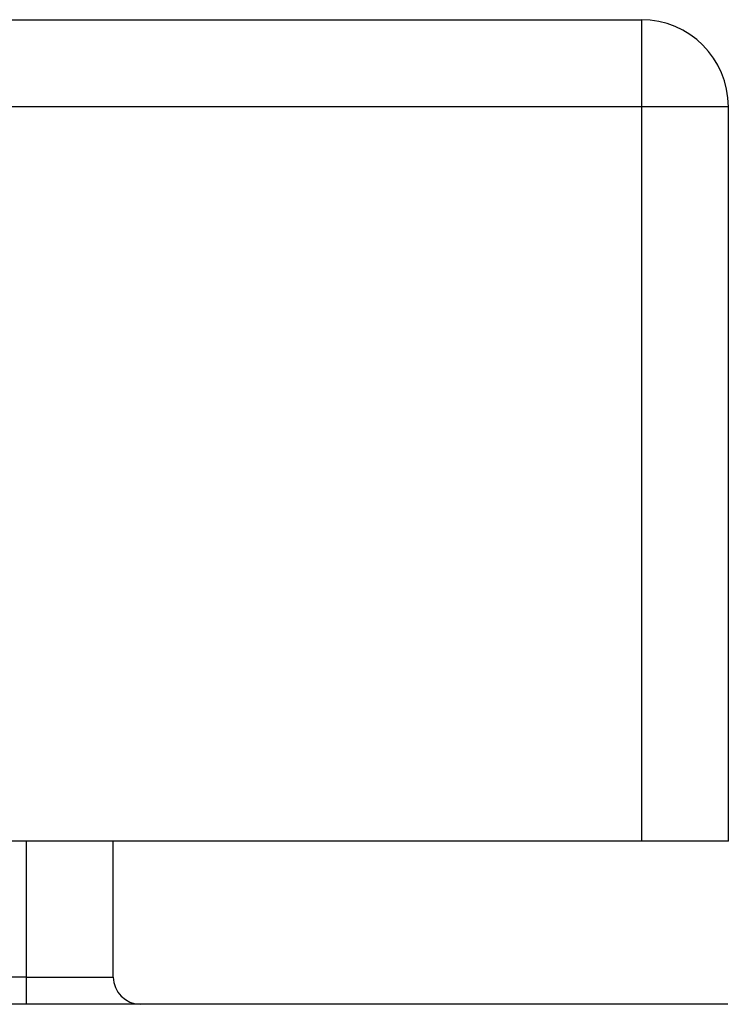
# Model space of a CAD drawing. Header units: inches. Extents: x 23 to 567, y 61 to 264.
# Tile 101 of 256: x 130.36 to 131.166, y 260.002 to 261.121. Entities that reach past the tile are written whole.
import ezdxf

# ---------------------------------------------------------------- set-up
doc = ezdxf.new("R2010")
doc.units = ezdxf.units.IN
doc.header["$MEASUREMENT"] = 0
doc.layers.add('Visible Edges(ANSI)', color=7, linetype='Continuous', lineweight=25)
doc.layers.add('Visible Tangent Edges(ANSI)', color=7, linetype='Continuous', lineweight=25)

msp = doc.modelspace()

# ---------------------------------------------------------------- linework, layer by layer
at = {"layer": 'Visible Edges(ANSI)'}
for p, q in [((77.4622, 261.1212), (131.0672, 261.1212)), ((131.1662, 260.1872), (131.1662, 261.0222)), ((131.0672, 260.1872), (77.4622, 260.1872)), ((130.4665, 260.0327), (130.4665, 260.1872)), ((131.1662, 260.1872), (131.0672, 260.1872)), ((131.1657, 260.0017), (77.3637, 260.0017))]:
    msp.add_line(p, q, dxfattribs=at)
for centre, radius, start, end in [((131.0672, 261.0222), 0.099, 0, 90), ((130.4975, 260.0327), 0.031, 180, 270)]:
    msp.add_arc(centre, radius, start, end, dxfattribs=at)
at = {"layer": 'Visible Tangent Edges(ANSI)'}
for p, q in [((131.0672, 261.1212), (131.0672, 261.0222)), ((131.0672, 261.0222), (77.4622, 261.0222)), ((131.1662, 261.0222), (131.0672, 261.0222)), ((131.0672, 261.0222), (131.0672, 260.1872)), ((130.3675, 260.1872), (130.3675, 260.0327)), ((130.3675, 260.0327), (130.2665, 260.0327)), ((130.3675, 260.0327), (130.3675, 260.0017)), ((130.3675, 260.0327), (130.4665, 260.0327))]:
    msp.add_line(p, q, dxfattribs=at)

doc.saveas('drawing.dxf')
